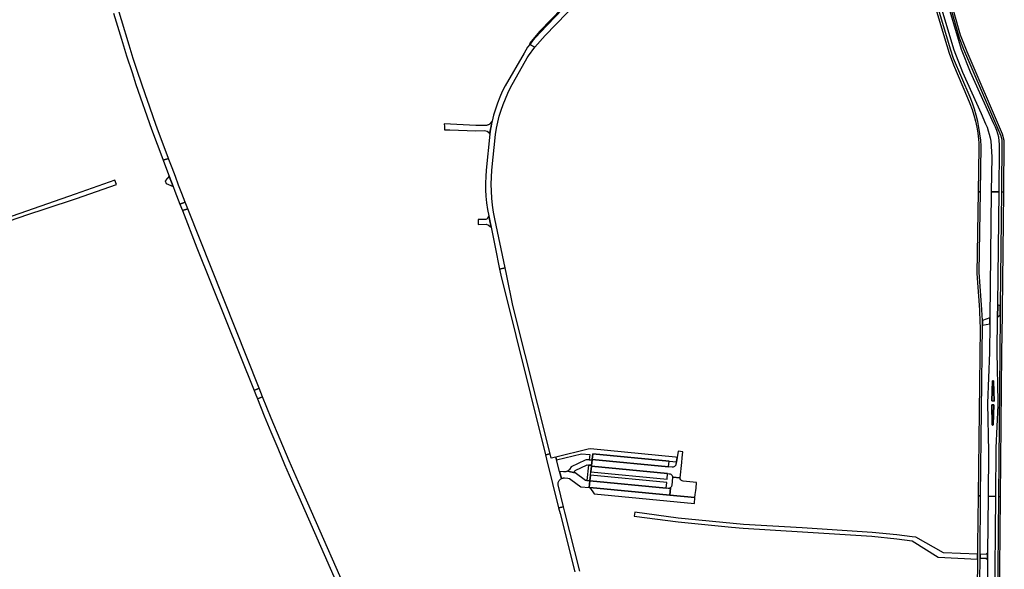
# Model space of a CAD drawing. Header units: metres. Extents: x 127325 to 135234, y 401140 to 409815.
# Tile 12 of 125: x 132468 to 133340, y 403531 to 404017. Entities that reach past the tile are written whole.
import ezdxf

# ---------------------------------------------------------------- set-up
doc = ezdxf.new("R2010")
doc.units = ezdxf.units.M
doc.layers.add('wegvakonderdelen', color=7, linetype='Continuous')

msp = doc.modelspace()

# ---------------------------------------------------------------- linework, layer by layer
at = {"layer": 'wegvakonderdelen'}
for points in [[(133266.88, 404086.17), (133295.32, 403990.5), (133302.99, 403970.57), (133319.56, 403934.17), (133323.56, 403924.81), (133324.79, 403921.86), (133325.87, 403918.85), (133326.8, 403915.79), (133327.57, 403912.68), (133328.18, 403909.54), (133328.93, 403895.63), (133328.58, 403864.74), (133335.51, 403864.65), (133335.96, 403903.56), (133335.92, 403906.74), (133335.64, 403909.9), (133335.14, 403913.04), (133334.41, 403916.14), (133333.46, 403919.17), (133332.29, 403922.12), (133330.9, 403924.98), (133310.07, 403970.7), (133302.12, 403990.67), (133273.26, 404087.88)], [(133262.35, 404084.11), (133289.12, 403994.43), (133291.17, 403987.56), (133295.02, 403977.25), (133307.65, 403947.86), (133309.72, 403942.85), (133311.56, 403937.75), (133313.17, 403932.58), (133314.53, 403927.33), (133315.65, 403922.03), (133316.54, 403916.68), (133317.17, 403911.3), (133317.44, 403907.95), (133317.57, 403905.72), (133317.65, 403903.48), (133316.95, 403864.89), (133318.97, 403864.87), (133319.63, 403905.05), (133319.21, 403910.62), (133318.55, 403916.17), (133317.66, 403921.69), (133316.54, 403927.16), (133315.19, 403932.58), (133313.61, 403937.94), (133311.81, 403943.23), (133309.78, 403948.44), (133295.13, 403982.81), (133292.36, 403991.14), (133265.57, 404080.98)], [(132551.42, 404022.83), (132553.72, 404015.21), (132556.04, 404007.6), (132558.39, 404000), (132563.07, 403985.15), (132567.86, 403970.33), (132571.31, 403959.88), (132584.94, 403920.28), (132595.1, 403893.55), (132595.44, 403892.66), (132600.11, 403894.28), (132599.77, 403895.18), (132590.38, 403920.09), (132586.75, 403930.28), (132583.17, 403940.49), (132579.65, 403950.72), (132576.18, 403960.96), (132572.76, 403971.23), (132568.97, 403982.84), (132565.25, 403994.48), (132551.68, 404039.58)], [(132417.12, 403824.65), (132475.47, 403844.69), (132491.02, 403849.82), (132491.02, 403849.82), (132518.77, 403858.98), (132554.11, 403871.2), (132552.68, 403875.15), (132517.35, 403862.6), (132474.49, 403847.61), (132387.61, 403817.47)], [(133318.05, 403500.27), (133318.7, 403540.5), (133318.63, 403543.85), (133319.18, 403595.61), (133317.01, 403595.67), (133316.52, 403551.92), (133316.52, 403551.92), (133316.5, 403549.8), (133316.43, 403543.93), (133316.4, 403541.18), (133316.38, 403539.73), (133316.33, 403534.77), (133315.93, 403500)], [(132964.38, 403529.02), (132951.12, 403581.08), (132951.12, 403581.08), (132950.81, 403582.31), (132949.92, 403585.99), (132945.55, 403584.99), (132946.77, 403580.16), (132959.73, 403528.53)]]:
    msp.add_lwpolyline(points, dxfattribs=at)
for points in [[(133277.26, 404088.95), (133275.34, 404088.44), (133275.75, 404087.1), (133300.06, 404001.11), (133304.05, 403991.02), (133337.03, 403914.24), (133337.95, 403910.62), (133337.49, 403864.63), (133339.6, 403864.6), (133340.11, 403910.34), (133338.57, 403915.74), (133307.16, 403988.67), (133301.39, 404003.38), (133277.26, 404088.95)], [(133001.59, 404071.51), (133000.5, 404072.57), (132997.69, 404070.14), (132997.84, 404069.95), (132987.5, 404061.28), (132984.06, 404058.75), (132984.28, 404058.53), (132980.63, 404055.46), (132981, 404055.06), (132953.63, 404031.88), (132948.37, 404026.96), (132928.89, 404006.84), (132919.69, 403996.14), (132920.07, 403995.27), (132922.7, 403998.61), (132929.22, 404005.94), (132949.04, 404026.38), (132954.86, 404031.86), (133001.59, 404071.51)], [(132990.07, 404055.08), (133005.29, 404067.94), (133001.59, 404071.51), (132954.86, 404031.86), (132949.04, 404026.38), (132929.22, 404005.94), (132922.7, 403998.61), (132920.07, 403995.27), (132924.39, 403992.67), (132933.56, 404003.24), (132952.83, 404023.05), (132956.22, 404026.27), (132960.99, 404030.5), (132990.07, 404055.08)], [(132918.82, 403985.03), (132924.39, 403992.67), (132920.07, 403995.27), (132918.04, 403992.71), (132915.05, 403987.57), (132898.13, 403958.48), (132895.67, 403953.51), (132893.42, 403948.43), (132891.39, 403943.27), (132889.58, 403938.02), (132888, 403932.7), (132886.64, 403927.32), (132886.13, 403925.01), (132885.67, 403922.69), (132885.24, 403920.36), (132884.86, 403918.02), (132884.52, 403915.68), (132881.47, 403884.06), (132881.03, 403878.25), (132880.84, 403872.43), (132880.9, 403866.6), (132881.2, 403860.78), (132881.76, 403854.98), (132882.56, 403849.21), (132883.6, 403843.48), (132884.25, 403840.48), (132885.7, 403833.35), (132889.25, 403815.84), (132893.21, 403796.32), (132898.11, 403797.35), (132889.16, 403840.78), (132888, 403846.85), (132887.09, 403852.97), (132886.43, 403859.11), (132886.03, 403865.28), (132885.88, 403871.46), (132885.98, 403877.65), (132886.34, 403883.82), (132889.52, 403915.57), (132890.45, 403920.98), (132891.6, 403926.34), (132892.96, 403931.66), (132894.54, 403936.91), (132896.34, 403942.09), (132898.34, 403947.2), (132900.55, 403952.22), (132902.97, 403957.15), (132917.65, 403983.43), (132918.82, 403985.03)], [(132886.64, 403927.32), (132884.4, 403924.7), (132883.89, 403924.35), (132883.14, 403924.01), (132882.8, 403923.88), (132882.28, 403923.81), (132881.6, 403923.62), (132880.75, 403923.53), (132872.3, 403923.62), (132844.22, 403924.83), (132844.51, 403922.46), (132844.53, 403919.6), (132849.22, 403919.66), (132872.35, 403918.8), (132879.75, 403919.02), (132882.14, 403918.45), (132883.29, 403917.45), (132884.52, 403915.68), (132884.86, 403918.02), (132885.24, 403920.36), (132885.67, 403922.69), (132886.13, 403925.01), (132886.64, 403927.32)], [(132600.41, 403893.5), (132600.11, 403894.28), (132595.44, 403892.66), (132595.72, 403891.91), (132600.82, 403878.5), (132604.28, 403869.38), (132605.77, 403865.46), (132610.26, 403853.87), (132614.9, 403855.67), (132611.98, 403863.22), (132609.07, 403870.79), (132606.18, 403878.35), (132603.29, 403885.92), (132600.41, 403893.5)], [(132600.82, 403878.5), (132599.33, 403876.77), (132597.28, 403874.37), (132598.14, 403872.13), (132604.28, 403869.38), (132600.82, 403878.5)], [(133320.79, 403746.64), (133320.74, 403750.74), (133320.31, 403760.27), (133317.81, 403793.72), (133318.97, 403864.87), (133316.95, 403864.89), (133315.64, 403792.5), (133318.08, 403760.39), (133318.51, 403749.05), (133318.64, 403745.58), (133318.69, 403744.25), (133317.01, 403595.67), (133319.18, 403595.61), (133320.79, 403746.64)], [(133334.23, 403753.91), (133334.36, 403764.68), (133335.51, 403864.65), (133328.58, 403864.74), (133327.32, 403753.26), (133327.29, 403748.02), (133327.04, 403722.42), (133325.25, 403677.82), (133326.19, 403634.59), (133325.83, 403595.42), (133332.56, 403595.11), (133332.94, 403638.05), (133334.68, 403675.94), (133334.73, 403679.3), (133333.87, 403722.76), (133334.23, 403753.91)], [(133338.4, 403756.19), (133338.44, 403759.93), (133339.6, 403864.6), (133337.49, 403864.63), (133336.48, 403763.96), (133336.4, 403755.87), (133336.06, 403722.29), (133334.91, 403595), (133336.85, 403594.91), (133338.02, 403722.28), (133338.4, 403756.19)], [(132614.9, 403855.67), (132610.26, 403853.87), (132612.5, 403848.12), (132617.19, 403849.77), (132614.9, 403855.67)], [(132617.19, 403849.77), (132612.5, 403848.12), (132625.22, 403815.31), (132675.89, 403688.87), (132680.32, 403690.85), (132617.19, 403849.77)], [(132884.25, 403840.48), (132883.6, 403843.48), (132882.67, 403841.59), (132882.17, 403840.81), (132880.97, 403840.34), (132874.39, 403840.26), (132874.4, 403835.92), (132881.29, 403836.23), (132883.43, 403835.16), (132885.7, 403833.35), (132884.25, 403840.48)], [(132898.11, 403797.35), (132893.21, 403796.32), (132894.28, 403791.03), (132933.83, 403632.09), (132938.03, 403632.97), (132905.12, 403764.12), (132899.26, 403791.79), (132898.11, 403797.35)], [(133336.48, 403763.96), (133334.36, 403764.68), (133334.23, 403753.91), (133336.4, 403755.87), (133336.48, 403763.96)], [(133327.32, 403753.26), (133320.74, 403750.74), (133320.79, 403746.64), (133327.29, 403748.02), (133327.32, 403753.26)], [(133329.57, 403697.05), (133329.64, 403697.37), (133329.89, 403697.59), (133330.22, 403697.61), (133330.5, 403697.43), (133330.61, 403697.12), (133331, 403679.6), (133329.03, 403679.65), (133329.57, 403697.05)], [(133329.57, 403697.05), (133329.03, 403679.65), (133331, 403679.6), (133330.61, 403697.12), (133330.5, 403697.43), (133330.22, 403697.61), (133329.89, 403697.59), (133329.64, 403697.37), (133329.57, 403697.05)], [(132680.32, 403690.85), (132675.89, 403688.87), (132676.8, 403686.59), (132678.83, 403681.59), (132683.33, 403683.41), (132680.32, 403690.85)], [(132683.33, 403683.41), (132678.83, 403681.59), (132684.89, 403666.61), (132690.84, 403652.2), (132696.86, 403637.83), (132702.96, 403623.49), (132709.13, 403609.18), (132715.38, 403594.9), (132757.24, 403500), (132759.86, 403494.07), (132761.48, 403490.38), (132766.15, 403492.29), (132762.72, 403500), (132723.38, 403589.04), (132715.15, 403607.82), (132707.03, 403626.65), (132699.02, 403645.52), (132691.12, 403664.45), (132683.33, 403683.41)], [(133329.24, 403658.69), (133328.99, 403676.23), (133330.97, 403676.22), (133330.2, 403658.67), (133330.1, 403658.39), (133329.86, 403658.22), (133329.56, 403658.22), (133329.32, 403658.4), (133329.24, 403658.69)], [(133329.24, 403658.69), (133329.32, 403658.4), (133329.56, 403658.22), (133329.86, 403658.22), (133330.1, 403658.39), (133330.2, 403658.67), (133330.97, 403676.22), (133328.99, 403676.23), (133329.24, 403658.69)], [(132943.71, 403627.5), (132943.1, 403629.94), (132939.04, 403628.94), (132938.03, 403632.97), (132933.83, 403632.09), (132934.8, 403628.2), (132945.55, 403584.99), (132949.92, 403585.99), (132945.21, 403605.46), (132945.17, 403605.68), (132945.13, 403606.14), (132945.13, 403606.61), (132945.17, 403607.08), (132945.25, 403607.53), (132945.37, 403607.98), (132945.66, 403608.69), (132946.05, 403609.34), (132946.53, 403609.93), (132947.09, 403610.44), (132947.72, 403610.86), (132947.94, 403610.96), (132946.31, 403617.15), (132943.71, 403627.5)], [(132943.1, 403629.94), (132943.71, 403627.5), (132965.9, 403632.89), (132973.03, 403632.18), (132972.51, 403627.45), (132975.17, 403627.25), (132975.23, 403627.84), (132975.71, 403632.89), (133043.37, 403626.3), (133049.74, 403625.68), (133050.43, 403629.74), (133048.98, 403629.88), (132973.67, 403637.21), (132971.65, 403636.96), (132943.1, 403629.94)], [(133042.88, 403621.34), (132975.23, 403627.84), (132975.17, 403627.25), (132974.65, 403622.71), (132974.58, 403621.99), (133041.99, 403615.42), (133043.48, 403615.28), (133044.26, 403615.11), (133044.97, 403614.76), (133045.57, 403614.26), (133046.04, 403613.62), (133046.35, 403612.89), (133046.47, 403612.11), (133053.05, 403611.47), (133054.57, 403625.31), (133055.02, 403629.4), (133055.6, 403634.72), (133051.35, 403635.16), (133050.43, 403629.74), (133049.74, 403625.68), (133049.39, 403623.6), (133049.2, 403622.83), (133048.81, 403622.15), (133048.26, 403621.59), (133047.57, 403621.2), (133046.81, 403621.01), (133046.02, 403621.04), (133042.88, 403621.34)], [(132975.23, 403627.84), (133042.88, 403621.34), (133043.37, 403626.3), (132975.71, 403632.89), (132975.23, 403627.84)], [(132972.03, 403622.95), (132974.65, 403622.71), (132975.17, 403627.25), (132972.51, 403627.45), (132970.98, 403627.57), (132969.96, 403627.56), (132969, 403627.2), (132956.6, 403621.19), (132955.05, 403618.89), (132954.75, 403618.55), (132954.42, 403618.24), (132954.07, 403617.95), (132953.7, 403617.7), (132953.3, 403617.47), (132960.17, 403615.92), (132959.82, 403616.26), (132959.63, 403616.71), (132959.64, 403617.2), (132959.84, 403617.64), (132960.21, 403617.97), (132970.85, 403623.05), (132972.03, 403622.95)], [(132960.17, 403615.92), (132953.3, 403617.47), (132952.64, 403617.18), (132951.94, 403616.97), (132951.22, 403616.86), (132950.49, 403616.84), (132949.77, 403616.91), (132946.31, 403617.15), (132947.94, 403610.96), (132948.46, 403611.2), (132948.92, 403611.35), (132949.4, 403611.45), (132949.88, 403611.51), (132950.37, 403611.52), (132950.86, 403611.48), (132953.77, 403611.24), (132955.09, 403611.03), (132956.39, 403610.25), (132965.19, 403603.77), (132972.44, 403603.07), (132973.17, 403608.99), (132970.59, 403609.24), (132969.33, 403609.37), (132960.17, 403615.92)], [(132974.09, 403616.99), (132974.58, 403621.99), (132974.65, 403622.71), (132972.03, 403622.95), (132970.59, 403609.24), (132973.17, 403608.99), (132973.75, 403613.97), (132974.09, 403616.99)], [(132974.58, 403621.99), (132974.09, 403616.99), (133041.53, 403610.43), (133041.99, 403615.42), (132974.58, 403621.99)], [(132973.17, 403608.99), (132972.44, 403603.07), (132973.08, 403603.01), (133043.86, 403596.2), (133044.58, 403602.85), (133044.19, 403602.6), (133043.77, 403602.4), (133043.33, 403602.27), (133042.87, 403602.2), (133042.4, 403602.21), (133040.8, 403602.37), (132973.17, 403608.99)], [(132973.75, 403613.97), (132973.17, 403608.99), (133040.8, 403602.37), (133041.28, 403607.38), (132973.75, 403613.97)], [(133066.91, 403600.24), (133067.15, 403602.37), (133067.7, 403607.45), (133055.74, 403608.63), (133054.91, 403608.82), (133054.17, 403609.25), (133053.58, 403609.87), (133053.2, 403610.63), (133053.05, 403611.47), (133046.47, 403612.11), (133045.71, 403604.78), (133045.6, 403604.33), (133045.43, 403603.91), (133045.2, 403603.52), (133044.92, 403603.16), (133044.58, 403602.85), (133043.86, 403596.2), (133066.24, 403594.05), (133066.53, 403596.72), (133066.91, 403600.24)], [(133043.86, 403596.2), (132973.08, 403603.01), (132977.08, 403597.33), (133065.68, 403588.93), (133066.24, 403594.05), (133043.86, 403596.2)], [(133331.54, 403479.97), (133331.6, 403487.41), (133331.71, 403500), (133332.56, 403595.11), (133325.83, 403595.42), (133325.37, 403545.1), (133325.35, 403539.22), (133325.09, 403500), (133324.77, 403452.97), (133324.66, 403435.97), (133324.59, 403426.62), (133324.51, 403414.01), (133324.39, 403396.89), (133324.25, 403379.22), (133322.61, 403218.71), (133322.55, 403210.35), (133322.55, 403210.28), (133329.31, 403210.21), (133329.39, 403218.52), (133330.71, 403387.42), (133331.54, 403479.97)], [(133335.79, 403479.92), (133335.85, 403487.28), (133335.97, 403500), (133336.85, 403594.91), (133334.91, 403595), (133334.05, 403500), (133333.93, 403487.34), (133333.86, 403479.94), (133333.03, 403387.93), (133331.29, 403221.51), (133330.98, 403218.51), (133333.11, 403218.55), (133333.24, 403221.41), (133333.32, 403223.17), (133334.94, 403387.91), (133335.79, 403479.92)], [(133316.38, 403539.73), (133316.4, 403541.18), (133316.43, 403543.93), (133286.28, 403545.18), (133261.91, 403559), (133258.51, 403559.28), (133245.04, 403561.02), (133223.03, 403563.31), (133161.02, 403567.27), (133109.15, 403570.18), (133051.31, 403575.81), (133012.91, 403581.22), (133012.5, 403577.61), (133051.38, 403572.68), (133098.6, 403568.03), (133108.79, 403566.93), (133161.36, 403563.72), (133222.93, 403559.87), (133244.9, 403557.49), (133258.61, 403555.74), (133281.64, 403541.41), (133316.38, 403539.73)], [(133325.37, 403545.1), (133323.92, 403543.97), (133318.63, 403543.85), (133318.7, 403540.5), (133323.65, 403540.41), (133325.35, 403539.22), (133325.37, 403545.1)]]:
    msp.add_lwpolyline(points, close=True, dxfattribs=at)

doc.saveas('drawing.dxf')
